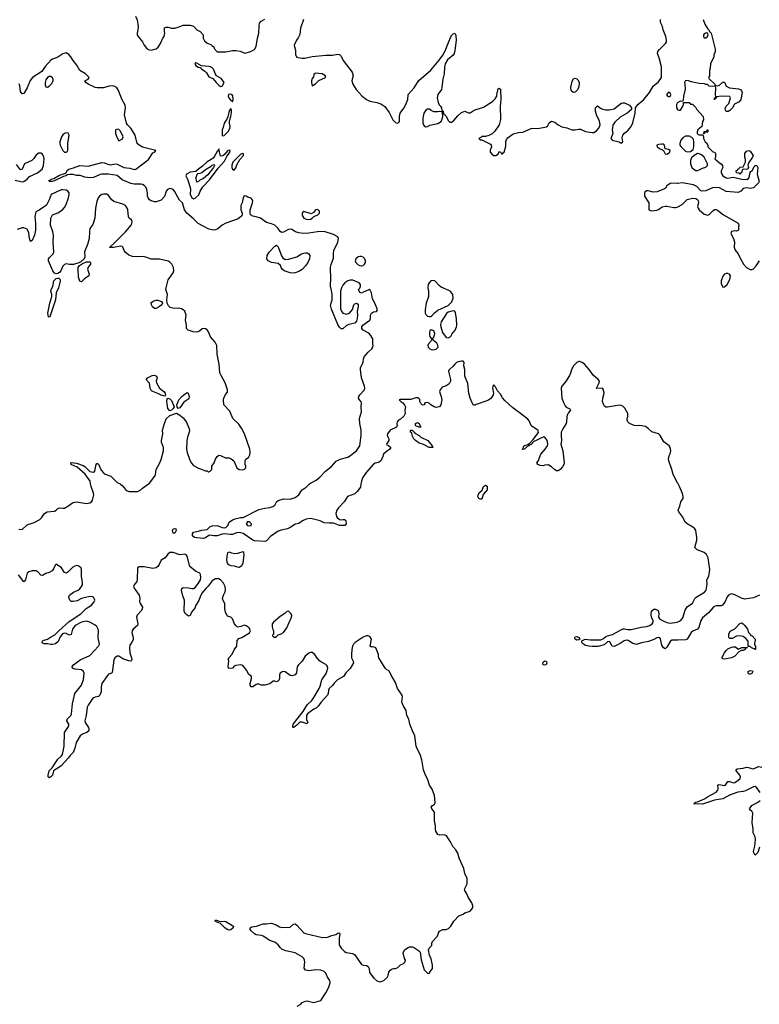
# Model space of a CAD drawing. Header units: inches. Extents: x 2396598 to 2566999, y 262085 to 451979.
# Tile 138 of 256: x 2442242 to 2450959, y 393869 to 405470. Entities that reach past the tile are written whole.
import ezdxf

# ---------------------------------------------------------------- set-up
doc = ezdxf.new("R2010")
doc.units = ezdxf.units.IN
doc.header["$MEASUREMENT"] = 0
for name, color, linetype in [('C4349', 7, 'Continuous'), ('C4359', 7, 'Continuous'), ('C4440', 7, 'Continuous'), ('C4450', 7, 'Continuous')]:
    doc.layers.add(name, color=color, linetype=linetype)

msp = doc.modelspace()

# ---------------------------------------------------------------- linework, layer by layer
at = {"layer": 'C4349', "color": 5}
for points, elevation in [([(2442230, 399466), (2442270, 399463), (2442330, 399516), (2442414, 399546), (2442479, 399581), (2442499, 399601), (2442533, 399650), (2442567, 399673), (2442650, 399678), (2442671, 399689), (2442690, 399711), (2442710, 399717), (2442750, 399713), (2442770, 399716), (2442810, 399738), (2442864, 399776), (2442890, 399786), (2442910, 399788), (2443030, 399770), (2443070, 399779), (2443090, 399790), (2443101, 399810), (2443114, 399870), (2443112, 399890), (2443083, 399970), (2443078, 400000)], 40), ([(2443425, 400000), (2443430, 399997), (2443450, 399982), (2443490, 399935), (2443510, 399919), (2443531, 399911), (2443629, 399911), (2443668, 399930), (2443689, 399950), (2443759, 400000)], 40), ([(2446264, 400000), (2446258, 399962), (2446218, 399910), (2446190, 399884), (2446107, 399853), (2446065, 399790), (2446000, 399720), (2445980, 399690), (2445966, 399650), (2445976, 399616), (2445984, 399604), (2446010, 399581), (2446030, 399575), (2446050, 399581), (2446070, 399581), (2446085, 399570), (2446091, 399530), (2446072, 399510), (2446010, 399510), (2445954, 399534), (2445937, 399537), (2445890, 399536), (2445830, 399542), (2445784, 399564), (2445690, 399590), (2445670, 399592), (2445617, 399583), (2445574, 399566), (2445530, 399532), (2445490, 399525), (2445438, 399490), (2445398, 399470), (2445324, 399456), (2445290, 399443), (2445198, 399382), (2445150, 399329), (2445130, 399320), (2445009, 399330), (2444990, 399338), (2444876, 399416), (2444830, 399427), (2444796, 399424), (2444750, 399404), (2444723, 399403), (2444652, 399412), (2444629, 399409), (2444570, 399389), (2444530, 399388), (2444484, 399396), (2444470, 399392), (2444430, 399363), (2444410, 399357), (2444330, 399363), (2444302, 399370), (2444279, 399390), (2444278, 399410), (2444290, 399433), (2444350, 399442), (2444390, 399456), (2444450, 399461), (2444484, 399496), (2444512, 399508), (2444570, 399511), (2444630, 399486), (2444650, 399483), (2444670, 399488), (2444695, 399510), (2444709, 399550), (2444750, 399576), (2444782, 399590), (2444845, 399605), (2444875, 399605), (2445062, 399698), (2445130, 399715), (2445190, 399724), (2445225, 399735), (2445249, 399751), (2445270, 399787), (2445290, 399805), (2445350, 399824), (2445430, 399820), (2445490, 399839), (2445530, 399870), (2445554, 399910), (2445572, 399930), (2445618, 399962), (2445659, 400000)], 20), ([(2445513, 393847), (2445554, 393870), (2445572, 393888), (2445610, 393907), (2445631, 393911), (2445710, 393891), (2445790, 393912), (2445850, 394005), (2445884, 394070), (2445900, 394120), (2445898, 394150), (2445870, 394188), (2445850, 394235), (2445830, 394256), (2445790, 394269), (2445734, 394274), (2445650, 394264), (2445612, 394272), (2445596, 394296), (2445603, 394370), (2445599, 394390), (2445589, 394410), (2445570, 394429), (2445490, 394474), (2445378, 394498), (2445336, 394516), (2445314, 394534), (2445287, 394570), (2445250, 394602), (2445190, 394619), (2445110, 394671), (2445090, 394680), (2445030, 394688), (2445010, 394698), (2444970, 394733), (2444960, 394750), (2444958, 394770), (2444977, 394783), (2445032, 394788), (2445110, 394818), (2445150, 394815), (2445210, 394824), (2445265, 394805), (2445302, 394782), (2445332, 394772), (2445430, 394778), (2445470, 394811), (2445490, 394815), (2445510, 394803), (2445591, 394710), (2445610, 394702), (2445810, 394656), (2445870, 394658), (2445921, 394679), (2445968, 394690), (2445990, 394705), (2446010, 394711), (2446014, 394690), (2446008, 394652), (2446008, 394570), (2446031, 394530), (2446070, 394491), (2446090, 394481), (2446167, 394467), (2446190, 394451), (2446270, 394336), (2446290, 394328), (2446330, 394325), (2446350, 394314), (2446362, 394290), (2446365, 394245), (2446416, 394176), (2446450, 394147), (2446490, 394135), (2446535, 394150), (2446574, 394186), (2446585, 394210), (2446594, 394246), (2446608, 394270), (2446630, 394285), (2446650, 394291), (2446670, 394291), (2446698, 394302), (2446730, 394332), (2446766, 394350), (2446786, 394370), (2446788, 394390), (2446778, 394410), (2446763, 394477), (2446778, 394510), (2446821, 394539), (2446836, 394544), (2446870, 394544), (2446894, 394534), (2446944, 394504), (2446962, 394482), (2446974, 394394), (2447010, 394274), (2447050, 394234), (2447070, 394234), (2447074, 394246), (2447109, 394290), (2447109, 394330), (2447090, 394406), (2447070, 394446), (2447062, 394510), (2447068, 394530), (2447098, 394562), (2447098, 394590), (2447108, 394610), (2447158, 394662), (2447175, 394690), (2447178, 394710), (2447188, 394730), (2447229, 394751), (2447270, 394751), (2447297, 394763), (2447324, 394790), (2447358, 394850), (2447418, 394910), (2447470, 394931), (2447490, 394945), (2447550, 394966), (2447572, 394988), (2447584, 395010), (2447583, 395030), (2447570, 395065), (2447527, 395130), (2447512, 395172), (2447488, 395210), (2447484, 395224), (2447509, 395271), (2447515, 395290), (2447514, 395350), (2447490, 395410), (2447477, 395470), (2447420, 395590), (2447407, 395650), (2447384, 395690), (2447348, 395728), (2447321, 395781), (2447274, 395854), (2447250, 395866), (2447190, 395861), (2447170, 395868), (2447147, 395910), (2447142, 395930), (2447142, 395970), (2447130, 396030), (2447130, 396130), (2447119, 396150), (2447099, 396170), (2447093, 396190), (2447106, 396210), (2447132, 396228), (2447137, 396243), (2447131, 396330), (2447104, 396404), (2447072, 396452), (2447053, 396513), (2447015, 396590), (2447001, 396630), (2446981, 396750), (2446961, 396810), (2446930, 396870), (2446916, 396910), (2446899, 397030), (2446870, 397089), (2446841, 397170), (2446830, 397230), (2446804, 397270), (2446795, 397330), (2446761, 397390), (2446747, 397427), (2446755, 397490), (2446750, 397510), (2446694, 397590), (2446670, 397659), (2446616, 397756), (2446602, 397790), (2446590, 397802), (2446569, 397809), (2446550, 397828), (2446475, 397950), (2446469, 397970), (2446469, 397990), (2446439, 398070), (2446410, 398079), (2446390, 398077), (2446374, 398090), (2446387, 398170), (2446370, 398201), (2446350, 398209), (2446330, 398209), (2446290, 398196), (2446196, 398130), (2446176, 398110), (2446165, 398090), (2446156, 398050), (2446151, 397990), (2446151, 397950), (2446171, 397910), (2446176, 397890), (2446136, 397824), (2446086, 397774), (2446058, 397730), (2445988, 397692), (2445949, 397651), (2445930, 397625), (2445890, 397590), (2445882, 397570), (2445877, 397530), (2445869, 397511), (2445790, 397425), (2445760, 397380), (2445739, 397361), (2445710, 397347), (2445664, 397316), (2445633, 397290), (2445622, 397270), (2445621, 397250), (2445623, 397223), (2445639, 397190), (2445630, 397175), (2445570, 397192), (2445547, 397193), (2445534, 397186), (2445510, 397159), (2445466, 397126), (2445462, 397142), (2445464, 397170), (2445582, 397318), (2445630, 397398), (2445685, 397450), (2445710, 397483), (2445772, 397590), (2445784, 397616), (2445803, 397690), (2445852, 397768), (2445861, 397790), (2445873, 397830), (2445869, 397850), (2445861, 397861), (2445850, 397873), (2445799, 397899), (2445776, 397916), (2445739, 397959), (2445722, 397990), (2445690, 398012), (2445668, 398012), (2445650, 398004), (2445605, 397970), (2445571, 397910), (2445526, 397870), (2445514, 397846), (2445504, 397776), (2445490, 397749), (2445450, 397737), (2445430, 397741), (2445370, 397786), (2445350, 397789), (2445334, 397786), (2445311, 397770), (2445305, 397750), (2445305, 397710), (2445298, 397690), (2445285, 397675), (2445270, 397669), (2445250, 397675), (2445230, 397675), (2445190, 397645), (2445130, 397629), (2445090, 397628), (2445060, 397640), (2445040, 397640), (2445030, 397638), (2444990, 397609), (2444970, 397608), (2444959, 397630), (2444959, 397650), (2444974, 397706), (2444974, 397730), (2444939, 397759), (2444920, 397800), (2444870, 397862), (2444850, 397869), (2444790, 397861), (2444768, 397852), (2444750, 397829), (2444710, 397825), (2444702, 397830), (2444699, 397850), (2444705, 397910), (2444699, 397930), (2444701, 397939), (2444705, 397950), (2444745, 397995), (2444770, 398044), (2444801, 398090), (2444804, 398156), (2444823, 398177), (2444858, 398190), (2444950, 398245), (2444962, 398270), (2444945, 398305), (2444910, 398329), (2444890, 398334), (2444850, 398319), (2444810, 398314), (2444789, 398330), (2444774, 398350), (2444749, 398410), (2444730, 398429), (2444697, 398437), (2444687, 398447), (2444667, 398490), (2444661, 398530), (2444659, 398590), (2444635, 398635), (2444634, 398650), (2444642, 398690), (2444665, 398730), (2444669, 398750), (2444664, 398790), (2444645, 398830), (2444610, 398869), (2444590, 398880), (2444550, 398880), (2444510, 398858), (2444465, 398795), (2444438, 398770), (2444390, 398712), (2444368, 398670), (2444353, 398627), (2444317, 398570), (2444305, 398535), (2444267, 398490), (2444250, 398448), (2444230, 398442), (2444192, 398472), (2444180, 398500), (2444184, 398630), (2444168, 398670), (2444158, 398710), (2444150, 398750), (2444152, 398768), (2444170, 398780), (2444230, 398777), (2444270, 398767), (2444290, 398767), (2444310, 398780), (2444351, 398829), (2444371, 398870), (2444376, 398896), (2444372, 398932), (2444364, 398950), (2444312, 398972), (2444246, 399026), (2444216, 399150), (2444204, 399164), (2444190, 399171), (2444130, 399165), (2444050, 399192), (2444010, 399190), (2443987, 399173), (2443956, 399130), (2443910, 399103), (2443886, 399050), (2443870, 399027), (2443850, 399012), (2443810, 399002), (2443710, 399025), (2443690, 399025), (2443650, 399024), (2443629, 399011), (2443627, 398870), (2443621, 398850), (2443592, 398810), (2443585, 398790), (2443591, 398770), (2443648, 398690), (2443657, 398650), (2443654, 398614), (2443657, 398597), (2443688, 398548), (2443686, 398530), (2443676, 398510), (2443626, 398454), (2443618, 398430), (2443636, 398350), (2443629, 398331), (2443581, 398290), (2443567, 398270), (2443565, 398250), (2443578, 398190), (2443578, 398162), (2443565, 398135), (2443538, 398102), (2443534, 398070), (2443540, 398010), (2443559, 397950), (2443562, 397930), (2443560, 397920), (2443550, 397910), (2443530, 397914), (2443459, 397939), (2443410, 397970), (2443390, 397970), (2443362, 397950), (2443350, 397924), (2443330, 397778), (2443325, 397770), (2443290, 397758), (2443276, 397744), (2443211, 397650), (2443202, 397610), (2443201, 397550), (2443188, 397510), (2443170, 397494), (2443130, 397486), (2443105, 397475), (2443047, 397393), (2443038, 397370), (2443027, 397270), (2443009, 397210), (2443015, 397190), (2443051, 397130), (2443057, 397110), (2443056, 397090), (2443034, 397070), (2442990, 397056), (2442955, 397030), (2442906, 396954), (2442892, 396888), (2442870, 396836), (2442838, 396802), (2442813, 396767), (2442730, 396678), (2442693, 396650), (2442651, 396629), (2442642, 396618), (2442627, 396570), (2442610, 396548), (2442590, 396536), (2442578, 396550), (2442576, 396570), (2442590, 396618), (2442625, 396655), (2442690, 396758), (2442730, 396792), (2442747, 396813), (2442765, 396910), (2442771, 397070), (2442811, 397129), (2442819, 397150), (2442820, 397170), (2442798, 397210), (2442800, 397230), (2442844, 397270), (2442854, 397290), (2442863, 397410), (2442891, 397529), (2442971, 397629), (2442994, 397694), (2443002, 397770), (2442995, 397790), (2442970, 397809), (2442897, 397817), (2442870, 397825), (2442864, 397830), (2442860, 397850), (2442875, 397870), (2442954, 397926), (2443070, 397979), (2443170, 398088), (2443183, 398110), (2443167, 398187), (2443171, 398270), (2443167, 398290), (2443150, 398319), (2443130, 398336), (2443070, 398373), (2443030, 398383), (2442969, 398371), (2442894, 398330), (2442866, 398290), (2442850, 398227), (2442830, 398218), (2442790, 398236), (2442770, 398240), (2442748, 398232), (2442720, 398200), (2442696, 398144), (2442663, 398117), (2442630, 398106), (2442610, 398106), (2442570, 398114), (2442530, 398115), (2442507, 398127), (2442510, 398150), (2442530, 398160), (2442570, 398170), (2442605, 398195), (2442657, 398223), (2442702, 398270), (2442823, 398377), (2442961, 398470), (2443027, 398533), (2443090, 398573), (2443120, 398610), (2443126, 398630), (2443121, 398650), (2443110, 398664), (2443090, 398672), (2443052, 398670), (2443018, 398662), (2442972, 398648), (2442918, 398622), (2442870, 398613), (2442850, 398614), (2442834, 398630), (2442824, 398650), (2442819, 398670), (2442829, 398690), (2442875, 398725), (2442930, 398750), (2442950, 398765), (2442972, 398790), (2442981, 398810), (2442983, 398843), (2442972, 398910), (2442972, 398990), (2442966, 399010), (2442930, 399034), (2442910, 399038), (2442890, 399032), (2442865, 399015), (2442810, 398962), (2442790, 398949), (2442770, 398955), (2442733, 399010), (2442670, 399053), (2442659, 399041), (2442642, 398998), (2442624, 398976), (2442590, 398955), (2442550, 398945), (2442510, 398920), (2442490, 398925), (2442460, 398960), (2442434, 398974), (2442390, 398974), (2442350, 398965), (2442331, 398949), (2442310, 398869), (2442303, 398857), (2442290, 398848), (2442227, 398927)], 40), ([(2450000, 398160), (2449930, 398158), (2449910, 398144), (2449870, 398075), (2449850, 398058), (2449830, 398068), (2449810, 398099), (2449794, 398174), (2449785, 398185), (2449770, 398192), (2449750, 398186), (2449715, 398165), (2449655, 398145), (2449570, 398129), (2449510, 398109), (2449470, 398118), (2449414, 398154), (2449390, 398158), (2449367, 398153), (2449319, 398121), (2449250, 398085), (2449226, 398090), (2449199, 398139), (2449190, 398144), (2449170, 398139), (2449130, 398105), (2449054, 398086), (2448990, 398084), (2448951, 398089), (2448910, 398097), (2448885, 398110), (2448869, 398130), (2448866, 398150), (2448906, 398170), (2448970, 398161), (2449090, 398161), (2449123, 398177), (2449150, 398201), (2449170, 398211), (2449230, 398224), (2449350, 398292), (2449370, 398294), (2449410, 398286), (2449450, 398286), (2449567, 398313), (2449630, 398320), (2449670, 398331), (2449697, 398350), (2449709, 398370), (2449709, 398390), (2449687, 398427), (2449684, 398470), (2449690, 398502), (2449714, 398526), (2449735, 398525), (2449766, 398510), (2449775, 398470), (2449771, 398430), (2449777, 398417), (2449787, 398407), (2449840, 398380), (2449868, 398368), (2449910, 398360), (2449990, 398372), (2450000, 398376)], 20)]:
    msp.add_lwpolyline(points, dxfattribs=dict(at, elevation=elevation))
for points, elevation in [([(2447670, 399819), (2447654, 399830), (2447643, 399850), (2447645, 399870), (2447662, 399898), (2447692, 399928), (2447710, 399971), (2447730, 399985), (2447750, 399972), (2447753, 399930), (2447705, 399875), (2447690, 399822)], 20), ([(2444950, 399554), (2444926, 399554), (2444911, 399530), (2444925, 399510), (2444950, 399505), (2444968, 399510), (2444974, 399530)], 20), ([(2444050, 399419), (2444041, 399450), (2444050, 399470), (2444070, 399475), (2444081, 399470), (2444085, 399450), (2444070, 399419)], 20), ([(2444870, 399199), (2444810, 399182), (2444778, 399178), (2444743, 399183), (2444710, 399195), (2444692, 399188), (2444686, 399174), (2444681, 399110), (2444682, 399082), (2444690, 399062), (2444710, 399045), (2444730, 399038), (2444770, 399036), (2444804, 399024), (2444830, 399021), (2444860, 399040), (2444874, 399066), (2444889, 399169), (2444884, 399190)], 40), ([(2445410, 398502), (2445390, 398498), (2445368, 398472), (2445310, 398438), (2445235, 398370), (2445219, 398350), (2445217, 398317), (2445224, 398284), (2445232, 398270), (2445234, 398230), (2445222, 398218), (2445222, 398210), (2445250, 398192), (2445270, 398202), (2445290, 398222), (2445325, 398235), (2445350, 398251), (2445390, 398305), (2445444, 398430), (2445449, 398450), (2445442, 398470)], 40), ([(2448810, 398159), (2448790, 398169), (2448784, 398190), (2448790, 398199), (2448810, 398203), (2448836, 398190), (2448842, 398170), (2448830, 398162)], 20), ([(2448430, 397863), (2448410, 397870), (2448406, 397890), (2448410, 397899), (2448430, 397915), (2448450, 397906), (2448456, 397890), (2448447, 397870)], 20), ([(2444605, 394845), (2444651, 394850), (2444670, 394844), (2444755, 394795), (2444763, 394790), (2444758, 394770), (2444730, 394748), (2444710, 394744), (2444687, 394750), (2444660, 394770), (2444610, 394819), (2444550, 394845), (2444544, 394856), (2444550, 394862)], 40)]:
    msp.add_lwpolyline(points, close=True, dxfattribs=dict(at, elevation=elevation))
at = {"layer": 'C4359', "color": 5, "elevation": 20}
for points in [[(2450000, 398376), (2450017, 398383), (2450040, 398400), (2450057, 398423), (2450086, 398514), (2450110, 398550), (2450170, 398593), (2450199, 398650), (2450214, 398666), (2450315, 398725), (2450333, 398747), (2450343, 398817), (2450341, 398870), (2450366, 398914), (2450376, 398990), (2450355, 399130), (2450337, 399170), (2450310, 399193), (2450225, 399225), (2450199, 399250), (2450224, 399336), (2450224, 399370), (2450209, 399450), (2450198, 399470), (2450176, 399490), (2450109, 399530), (2450085, 399550), (2450059, 399610), (2450009, 399670), (2450002, 399690), (2450023, 399737), (2450036, 399790), (2450060, 399830), (2450063, 399850), (2450052, 399888), (2450018, 399970), (2450002, 400000)], [(2450963, 398690), (2450890, 398659), (2450790, 398642), (2450750, 398653), (2450670, 398695), (2450630, 398703), (2450610, 398697), (2450596, 398690), (2450582, 398670), (2450553, 398607), (2450527, 398573), (2450510, 398565), (2450450, 398565), (2450430, 398557), (2450410, 398540), (2450360, 398480), (2450290, 398424), (2450268, 398390), (2450248, 398310), (2450230, 398290), (2450174, 398266), (2450155, 398250), (2450108, 398172), (2450090, 398164), (2450000, 398160)], [(2450970, 396366), (2450930, 396420), (2450910, 396433), (2450890, 396430), (2450798, 396382), (2450770, 396375), (2450707, 396370), (2450609, 396331), (2450530, 396291), (2450430, 396275), (2450290, 396226), (2450186, 396230), (2450202, 396238), (2450202, 396250), (2450230, 396254), (2450312, 396288), (2450348, 396312), (2450450, 396369), (2450470, 396390), (2450475, 396410), (2450470, 396452), (2450482, 396458), (2450550, 396448), (2450563, 396457), (2450590, 396492), (2450610, 396492), (2450650, 396477), (2450670, 396482), (2450711, 396510), (2450733, 396530), (2450739, 396550), (2450731, 396570), (2450696, 396610), (2450684, 396630), (2450697, 396643), (2450769, 396651), (2450810, 396662), (2450830, 396660), (2450870, 396646), (2450890, 396644), (2450950, 396671), (2450990, 396663)], [(2450960, 395720), (2450942, 395658), (2450910, 395624), (2450893, 395653), (2450892, 395670), (2450908, 395730), (2450914, 395810), (2450910, 395842), (2450885, 395890), (2450887, 395933), (2450874, 396010), (2450881, 396121), (2450870, 396145), (2450855, 396155), (2450845, 396170), (2450870, 396210), (2450950, 396254), (2450970, 396270)]]:
    msp.add_lwpolyline(points, dxfattribs=at)
for points in [[(2450910, 398049), (2450898, 398058), (2450866, 398070), (2450850, 398086), (2450826, 398086), (2450827, 398147), (2450800, 398180), (2450770, 398202), (2450730, 398209), (2450692, 398208), (2450640, 398180), (2450610, 398178), (2450598, 398190), (2450598, 398230), (2450616, 398264), (2450670, 398292), (2450730, 398354), (2450750, 398362), (2450770, 398352), (2450790, 398332), (2450818, 398290), (2450832, 398250), (2450854, 398226), (2450854, 398214), (2450874, 398210), (2450911, 398171), (2450911, 398149), (2450902, 398130), (2450904, 398104), (2450913, 398087), (2450914, 398050)], [(2450710, 398054), (2450753, 398073), (2450814, 398074), (2450814, 398070), (2450806, 398066), (2450794, 398066), (2450792, 398050), (2450770, 398038), (2450744, 398036), (2450717, 398023), (2450670, 397970), (2450630, 397949), (2450550, 397935), (2450530, 397938), (2450518, 397950), (2450549, 398010), (2450570, 398036), (2450590, 398055), (2450630, 398078), (2450650, 398082), (2450680, 398080)], [(2450850, 397758), (2450840, 397760), (2450828, 397770), (2450829, 397790), (2450850, 397802), (2450878, 397798), (2450882, 397790), (2450870, 397768)]]:
    msp.add_lwpolyline(points, close=True, dxfattribs=at)
at = {"layer": 'C4440', "color": 5}
for points, elevation in [([(2443606, 405510), (2443627, 405467), (2443639, 405390), (2443636, 405350), (2443626, 405310), (2443628, 405290), (2443639, 405270), (2443690, 405210), (2443709, 405169), (2443736, 405136), (2443760, 405120), (2443790, 405111), (2443850, 405126), (2443875, 405145), (2443902, 405190), (2443929, 405251), (2443944, 405270), (2443954, 405310), (2443949, 405331), (2443950, 405374), (2443970, 405382), (2443990, 405382), (2444030, 405371), (2444070, 405371), (2444110, 405381), (2444170, 405405), (2444190, 405406), (2444250, 405405), (2444290, 405392), (2444330, 405352), (2444370, 405332), (2444405, 405290), (2444405, 405250), (2444420, 405220), (2444450, 405192), (2444496, 405176), (2444510, 405162), (2444531, 405151), (2444534, 405130), (2444570, 405092), (2444670, 405091), (2444750, 405107), (2444790, 405107), (2444839, 405099), (2444896, 405076), (2444954, 405090), (2445010, 405119), (2445030, 405152), (2445045, 405250), (2445061, 405310), (2445064, 405396), (2445069, 405430), (2445086, 405454), (2445130, 405476)], 20), ([(2445585, 405470), (2445553, 405370), (2445543, 405297), (2445523, 405257), (2445504, 405230), (2445477, 405170), (2445479, 405150), (2445492, 405112), (2445494, 405054), (2445500, 405040), (2445510, 405028), (2445524, 405024), (2445570, 405016), (2445604, 405016), (2445690, 405035), (2445850, 405053), (2445930, 405051), (2445990, 405063), (2446010, 405061), (2446030, 405038), (2446056, 404990), (2446161, 404850), (2446171, 404810), (2446159, 404770), (2446158, 404750), (2446170, 404710), (2446207, 404647), (2446277, 404570), (2446331, 404530), (2446370, 404510), (2446450, 404495), (2446499, 404479), (2446547, 404447), (2446597, 404377), (2446638, 404290), (2446670, 404257), (2446690, 404251), (2446710, 404258), (2446719, 404270), (2446719, 404330), (2446725, 404370), (2446770, 404427), (2446794, 404470), (2446815, 404530), (2446822, 404590), (2446893, 404667), (2446930, 404730), (2446948, 404752), (2447086, 404874), (2447186, 404994), (2447228, 405052), (2447257, 405103), (2447310, 405242), (2447330, 405282), (2447350, 405302), (2447372, 405312), (2447384, 405284), (2447386, 405230), (2447370, 405106), (2447361, 405070), (2447351, 405050), (2447284, 404996), (2447258, 404950), (2447248, 404910), (2447243, 404830), (2447230, 404770), (2447219, 404670), (2447212, 404648), (2447171, 404590), (2447165, 404570), (2447164, 404550), (2447175, 404495), (2447187, 404467), (2447202, 404450), (2447212, 404430), (2447218, 404398), (2447232, 404392), (2447238, 404358), (2447250, 404354), (2447270, 404334), (2447290, 404282), (2447310, 404262), (2447330, 404262), (2447357, 404283), (2447404, 404336), (2447450, 404378), (2447490, 404392), (2447530, 404372), (2447550, 404372), (2447598, 404402), (2447710, 404439), (2447814, 404506), (2447844, 404536), (2447864, 404570), (2447870, 404614), (2447878, 404630), (2447878, 404650), (2447890, 404662), (2447910, 404652), (2447911, 404531), (2447903, 404450), (2447908, 404292), (2447891, 404229), (2447843, 404157), (2447810, 404124), (2447770, 404104), (2447730, 404094), (2447690, 404094), (2447678, 404082), (2447654, 404070), (2447670, 404054), (2447690, 404054), (2447790, 404002), (2447798, 403990), (2447801, 403970), (2447787, 403933), (2447788, 403910), (2447810, 403883), (2447830, 403870), (2447854, 403870), (2447884, 403890), (2447890, 403912), (2447910, 403912), (2447922, 403890), (2447932, 403890), (2447939, 403901), (2447951, 403910), (2447970, 403978), (2447972, 404030), (2447981, 404059), (2447999, 404081), (2448056, 404124), (2448119, 404141), (2448170, 404146), (2448270, 404188), (2448290, 404191), (2448350, 404186), (2448450, 404207), (2448464, 404216), (2448484, 404256), (2448510, 404272), (2448550, 404263), (2448587, 404230), (2448630, 404206), (2448690, 404196), (2448750, 404173), (2448788, 404170), (2448830, 404180), (2448850, 404180), (2448910, 404152), (2448990, 404140), (2449010, 404141), (2449039, 404161), (2449067, 404190), (2449082, 404230), (2449075, 404275), (2449041, 404350), (2449029, 404390), (2449029, 404430), (2449050, 404454), (2449086, 404426), (2449110, 404416), (2449150, 404406), (2449190, 404406), (2449250, 404418), (2449330, 404485), (2449350, 404491), (2449370, 404491), (2449430, 404462), (2449452, 404432), (2449452, 404410), (2449402, 404370), (2449318, 404322), (2449258, 404262), (2449234, 404226), (2449225, 404170), (2449231, 404130), (2449208, 404070), (2449225, 404050), (2449309, 404029), (2449330, 404015), (2449351, 404030), (2449344, 404076), (2449352, 404108), (2449369, 404131), (2449412, 404168), (2449450, 404211), (2449470, 404256), (2449496, 404370), (2449498, 404430), (2449529, 404470), (2449598, 404530), (2449665, 404610), (2449710, 404685), (2449770, 404736), (2449808, 404790), (2449805, 404915), (2449779, 405019), (2449758, 405070), (2449765, 405095), (2449781, 405119), (2449855, 405190), (2449865, 405210), (2449867, 405230), (2449856, 405270), (2449825, 405350), (2449819, 405390), (2449799, 405430), (2449794, 405450), (2449794, 405470)], 20), ([(2445659, 400000), (2445670, 400010), (2445735, 400045), (2445780, 400080), (2445848, 400152), (2445915, 400205), (2445973, 400267), (2446017, 400290), (2446110, 400315), (2446130, 400325), (2446210, 400390), (2446250, 400450), (2446266, 400570), (2446267, 400633), (2446251, 400710), (2446248, 400770), (2446269, 400849), (2446267, 400910), (2446272, 400950), (2446267, 400967), (2446245, 400990), (2446236, 401010), (2446239, 401030), (2446249, 401050), (2446306, 401110), (2446309, 401130), (2446307, 401150), (2446270, 401250), (2446257, 401350), (2446259, 401370), (2446289, 401430), (2446292, 401470), (2446302, 401498), (2446347, 401553), (2446393, 401590), (2446405, 401610), (2446409, 401630), (2446404, 401650), (2446404, 401710), (2446394, 401730), (2446381, 401750), (2446355, 401775), (2446289, 401810), (2446276, 401830), (2446275, 401850), (2446288, 401872), (2446369, 401930), (2446377, 401950), (2446377, 401990), (2446388, 402012), (2446410, 402027), (2446449, 402031), (2446457, 402050), (2446430, 402121), (2446400, 402180), (2446387, 402250), (2446370, 402289), (2446296, 402264), (2446270, 402249), (2446255, 402255), (2446242, 402270), (2446235, 402290), (2446252, 402308), (2446259, 402330), (2446258, 402350), (2446241, 402370), (2446170, 402401), (2446138, 402402), (2446110, 402394), (2446073, 402370), (2446050, 402341), (2446033, 402310), (2446022, 402270), (2446022, 402062), (2446034, 402034), (2446051, 402011), (2446090, 402001), (2446129, 402011), (2446165, 402055), (2446181, 402110), (2446190, 402121), (2446212, 402130), (2446230, 402118), (2446233, 402110), (2446233, 402090), (2446219, 402030), (2446225, 401990), (2446221, 401950), (2446210, 401918), (2446190, 401895), (2446120, 401880), (2446094, 401866), (2446050, 401829), (2446030, 401828), (2446010, 401848), (2445990, 401878), (2445918, 402058), (2445906, 402106), (2445923, 402170), (2445923, 402230), (2445917, 402277), (2445904, 402330), (2445904, 402350), (2445908, 402410), (2445906, 402554), (2445913, 402587), (2445940, 402660), (2445939, 402710), (2445944, 402750), (2445991, 402849), (2445997, 402870), (2445999, 402890), (2445992, 402912), (2445940, 402940), (2445830, 402974), (2445750, 402972), (2445650, 402955), (2445590, 402950), (2445530, 402959), (2445492, 402972), (2445450, 402997), (2445430, 403003), (2445410, 402997), (2445350, 402965), (2445330, 402962), (2445310, 402975), (2445289, 403010), (2445250, 403049), (2445210, 403066), (2445150, 403081), (2445079, 403130), (2445030, 403148), (2444990, 403156), (2444964, 403170), (2444957, 403190), (2444957, 403230), (2444987, 403310), (2444989, 403330), (2444983, 403350), (2444970, 403365), (2444930, 403379), (2444910, 403392), (2444890, 403394), (2444885, 403390), (2444870, 403355), (2444863, 403310), (2444850, 403281), (2444848, 403230), (2444864, 403190), (2444864, 403170), (2444860, 403160), (2444817, 403123), (2444670, 403072), (2444630, 403048), (2444576, 403004), (2444550, 402992), (2444530, 402989), (2444470, 403003), (2444347, 403067), (2444290, 403125), (2444210, 403189), (2444184, 403230), (2444159, 403310), (2444125, 403345), (2444066, 403450), (2444050, 403469), (2444030, 403477), (2444010, 403479), (2443982, 403470), (2443969, 403450), (2443950, 403388), (2443910, 403342), (2443850, 403324), (2443830, 403324), (2443790, 403335), (2443770, 403349), (2443754, 403370), (2443749, 403389), (2443749, 403430), (2443741, 403470), (2443730, 403496), (2443710, 403516), (2443690, 403527), (2443670, 403531), (2443590, 403530), (2443550, 403539), (2443450, 403584), (2443390, 403633), (2443290, 403650), (2443210, 403651), (2443190, 403647), (2443110, 403611), (2443066, 403606), (2443010, 403613), (2442953, 403633), (2442910, 403633), (2442870, 403645), (2442834, 403646), (2442800, 403640), (2442787, 403630), (2442757, 403623), (2442650, 403569), (2442624, 403564), (2442590, 403565), (2442586, 403570), (2442590, 403574), (2442615, 403590), (2442643, 403597), (2442710, 403638), (2442780, 403660), (2442791, 403669), (2442804, 403696), (2442819, 403710), (2442877, 403723), (2442950, 403751), (2443050, 403745), (2443210, 403788), (2443243, 403783), (2443270, 403770), (2443310, 403760), (2443370, 403771), (2443390, 403769), (2443470, 403729), (2443541, 403721), (2443590, 403705), (2443610, 403708), (2443759, 403821), (2443810, 403899), (2443829, 403910), (2443846, 403930), (2443690, 403967), (2443650, 403990), (2443628, 404010), (2443603, 404110), (2443551, 404191), (2443512, 404230), (2443502, 404250), (2443478, 404350), (2443490, 404430), (2443484, 404464), (2443450, 404527), (2443403, 404643), (2443386, 404666), (2443363, 404683), (2443330, 404690), (2443295, 404685), (2443230, 404665), (2443154, 404666), (2443130, 404672), (2443049, 404710), (2443021, 404730), (2443009, 404750), (2443048, 404770), (2443062, 404790), (2443016, 404830), (2442950, 404872), (2442914, 404934), (2442870, 404990), (2442845, 405030), (2442819, 405059), (2442790, 405078), (2442750, 405067), (2442690, 405027), (2442630, 405004), (2442610, 404992), (2442543, 404917), (2442502, 404858), (2442391, 404789), (2442365, 404755), (2442330, 404668), (2442290, 404600), (2442270, 404596), (2442250, 404622), (2442243, 404690), (2442235, 404715)], 20), ([(2450000, 404493), (2449992, 404488), (2449985, 404470), (2449982, 404430), (2449994, 404410), (2450000, 404407)], 20), ([(2442190, 403578), (2442270, 403559), (2442290, 403563), (2442330, 403589), (2442357, 403623), (2442450, 403667), (2442505, 403710), (2442522, 403750), (2442531, 403830), (2442528, 403850), (2442510, 403886), (2442490, 403898), (2442465, 403895), (2442433, 403870), (2442410, 403836), (2442384, 403810), (2442298, 403770), (2442270, 403709), (2442250, 403702), (2442205, 403765)], 40), ([(2450000, 403539), (2449990, 403538), (2449930, 403545), (2449910, 403540), (2449870, 403513), (2449854, 403486), (2449843, 403477), (2449757, 403443), (2449710, 403436), (2449650, 403453), (2449630, 403454), (2449610, 403439), (2449604, 403424), (2449607, 403390), (2449656, 403310), (2449658, 403230), (2449664, 403224), (2449690, 403219), (2449750, 403226), (2449770, 403234), (2449816, 403264), (2449850, 403271), (2449870, 403271), (2449950, 403255), (2449970, 403256), (2449990, 403261), (2450000, 403266)], 20), ([(2443759, 400000), (2443771, 400009), (2443835, 400090), (2443842, 400110), (2443850, 400171), (2443892, 400248), (2443909, 400289), (2443936, 400390), (2443938, 400430), (2443915, 400490), (2443912, 400510), (2443927, 400590), (2443926, 400634), (2443947, 400713), (2443970, 400765), (2444010, 400806), (2444090, 400832), (2444130, 400811), (2444170, 400778), (2444206, 400726), (2444241, 400650), (2444244, 400630), (2444241, 400610), (2444220, 400550), (2444212, 400508), (2444206, 400410), (2444214, 400370), (2444242, 400290), (2444261, 400250), (2444290, 400216), (2444350, 400185), (2444430, 400154), (2444450, 400154), (2444462, 400142), (2444470, 400142), (2444486, 400150), (2444506, 400170), (2444508, 400210), (2444535, 400250), (2444549, 400290), (2444570, 400322), (2444590, 400338), (2444610, 400336), (2444667, 400307), (2444710, 400306), (2444735, 400295), (2444765, 400270), (2444801, 400190), (2444830, 400171), (2444870, 400166), (2444890, 400172), (2444908, 400190), (2444908, 400210), (2444898, 400230), (2444898, 400270), (2444906, 400290), (2444938, 400310), (2444956, 400344), (2444959, 400370), (2444956, 400410), (2444891, 400591), (2444857, 400657), (2444824, 400704), (2444753, 400770), (2444718, 400858), (2444649, 400930), (2444644, 400990), (2444647, 401010), (2444666, 401054), (2444690, 401082), (2444692, 401110), (2444665, 401190), (2444616, 401276), (2444601, 401310), (2444593, 401410), (2444569, 401530), (2444567, 401630), (2444545, 401670), (2444492, 401732), (2444469, 401790), (2444450, 401816), (2444430, 401829), (2444410, 401832), (2444393, 401827), (2444359, 401801), (2444330, 401789), (2444286, 401790), (2444226, 401810), (2444208, 401830), (2444208, 401870), (2444197, 401930), (2444205, 401990), (2444190, 402034), (2444170, 402053), (2444150, 402064), (2444110, 402070), (2444068, 402068), (2444017, 402077), (2443997, 402097), (2443981, 402130), (2443977, 402170), (2443983, 402230), (2443966, 402290), (2443967, 402310), (2443990, 402405), (2444052, 402488), (2444059, 402510), (2444054, 402550), (2444034, 402590), (2444012, 402612), (2443990, 402624), (2443890, 402649), (2443790, 402649), (2443730, 402672), (2443690, 402681), (2443616, 402676), (2443570, 402679), (2443530, 402695), (2443486, 402730), (2443472, 402750), (2443458, 402790), (2443450, 402797), (2443430, 402801), (2443346, 402786), (2443306, 402786), (2443304, 402790), (2443360, 402840), (2443487, 402970), (2443554, 403050), (2443565, 403070), (2443569, 403090), (2443559, 403110), (2443533, 403133), (2443526, 403146), (2443516, 403230), (2443510, 403250), (2443490, 403279), (2443458, 403298), (2443350, 403329), (2443327, 403347), (2443290, 403400), (2443270, 403412), (2443230, 403414), (2443210, 403409), (2443183, 403390), (2443168, 403370), (2443151, 403329), (2443134, 403250), (2443126, 403130), (2443105, 403055), (2443070, 403010), (2443063, 402970), (2443059, 402890), (2443039, 402821), (2443005, 402735), (2443010, 402670), (2443002, 402650), (2442964, 402616), (2442937, 402603), (2442875, 402585), (2442830, 402584), (2442790, 402594), (2442770, 402584), (2442750, 402565), (2442725, 402510), (2442710, 402490), (2442690, 402478), (2442670, 402476), (2442650, 402483), (2442631, 402510), (2442580, 402630), (2442582, 402650), (2442592, 402668), (2442635, 402710), (2442646, 402730), (2442637, 402850), (2442640, 402930), (2442632, 402970), (2442605, 403050), (2442609, 403131), (2442629, 403171), (2442690, 403195), (2442747, 403230), (2442770, 403255), (2442790, 403291), (2442818, 403370), (2442825, 403410), (2442823, 403430), (2442810, 403449), (2442790, 403461), (2442746, 403466), (2442730, 403463), (2442611, 403410), (2442591, 403349), (2442557, 403283), (2442473, 403227), (2442430, 403204), (2442421, 403150), (2442429, 403070), (2442429, 402989), (2442417, 402930), (2442390, 402867), (2442370, 402855), (2442359, 402890), (2442350, 402957), (2442330, 403003), (2442290, 403019), (2442270, 403019), (2442210, 402997)], 40), ([(2450000, 400003), (2449942, 400110), (2449929, 400170), (2449893, 400270), (2449889, 400290), (2449896, 400330), (2449907, 400353), (2449915, 400390), (2449908, 400430), (2449896, 400450), (2449834, 400494), (2449790, 400570), (2449770, 400590), (2449694, 400614), (2449650, 400653), (2449616, 400676), (2449550, 400689), (2449530, 400686), (2449486, 400690), (2449429, 400710), (2449409, 400730), (2449402, 400750), (2449402, 400770), (2449409, 400791), (2449409, 400830), (2449374, 400894), (2449350, 400918), (2449330, 400925), (2449310, 400926), (2449170, 400904), (2449150, 400905), (2449135, 400915), (2449121, 400941), (2449111, 400971), (2449115, 401010), (2449130, 401070), (2449124, 401110), (2449110, 401130), (2449044, 401124), (2449042, 401130), (2449073, 401190), (2449077, 401210), (2449061, 401230), (2449002, 401282), (2448955, 401350), (2448899, 401410), (2448870, 401432), (2448841, 401441), (2448830, 401441), (2448810, 401431), (2448770, 401392), (2448750, 401355), (2448734, 401306), (2448721, 401279), (2448676, 401204), (2448633, 401150), (2448624, 401130), (2448633, 401010), (2448650, 400959), (2448670, 400921), (2448684, 400904), (2448726, 400886), (2448734, 400870), (2448706, 400834), (2448694, 400810), (2448689, 400790), (2448688, 400732), (2448683, 400710), (2448644, 400650), (2448624, 400610), (2448622, 400570), (2448627, 400513), (2448621, 400470), (2448642, 400390), (2448659, 400250), (2448655, 400230), (2448638, 400202), (2448610, 400169), (2448590, 400154), (2448570, 400154), (2448550, 400164), (2448510, 400203), (2448470, 400223), (2448430, 400221), (2448410, 400215), (2448376, 400216), (2448348, 400228), (2448340, 400240), (2448338, 400250), (2448353, 400267), (2448383, 400350), (2448437, 400410), (2448463, 400450), (2448466, 400470), (2448458, 400510), (2448430, 400549), (2448410, 400552), (2448390, 400544), (2448330, 400510), (2448301, 400499), (2448270, 400466), (2448250, 400455), (2448244, 400456), (2448242, 400450), (2448221, 400439), (2448190, 400409), (2448166, 400406), (2448187, 400453), (2448236, 400464), (2448235, 400470), (2448257, 400483), (2448295, 400525), (2448355, 400605), (2448352, 400630), (2448279, 400679), (2448269, 400690), (2448245, 400745), (2448230, 400761), (2448145, 400830), (2448055, 400895), (2447961, 400981), (2447934, 401014), (2447910, 401056), (2447875, 401095), (2447850, 401144), (2447836, 401156), (2447830, 401169), (2447819, 401150), (2447815, 401130), (2447827, 401070), (2447824, 401050), (2447812, 401028), (2447793, 401007), (2447758, 400982), (2447623, 400937), (2447610, 400926), (2447590, 400926), (2447574, 400954), (2447552, 401010), (2447537, 401070), (2447525, 401185), (2447488, 401270), (2447488, 401350), (2447475, 401390), (2447479, 401430), (2447470, 401448), (2447448, 401448), (2447410, 401439), (2447390, 401429), (2447370, 401412), (2447352, 401388), (2447307, 401350), (2447301, 401339), (2447297, 401330), (2447299, 401310), (2447321, 401230), (2447318, 401210), (2447302, 401178), (2447270, 401154), (2447222, 401138), (2447196, 401110), (2447191, 401090), (2447201, 401050), (2447211, 401030), (2447219, 400990), (2447205, 400930), (2447190, 400908), (2447150, 400902), (2447126, 400910), (2447086, 400930), (2447066, 400950), (2447050, 400958), (2447024, 400956), (2447014, 400950), (2447014, 400930), (2446990, 400928), (2446970, 400946), (2446958, 400970), (2446956, 400996), (2446948, 401008), (2446935, 401015), (2446910, 401013), (2446850, 400996), (2446725, 400995), (2446714, 400990), (2446734, 400970), (2446757, 400957), (2446783, 400923), (2446787, 400910), (2446781, 400870), (2446784, 400830), (2446770, 400799), (2446730, 400762), (2446705, 400750), (2446691, 400730), (2446687, 400707), (2446692, 400688), (2446682, 400670), (2446610, 400633), (2446576, 400590), (2446573, 400570), (2446591, 400530), (2446591, 400510), (2446565, 400470), (2446570, 400462), (2446590, 400452), (2446616, 400430), (2446606, 400410), (2446561, 400379), (2446531, 400350), (2446516, 400310), (2446493, 400267), (2446470, 400252), (2446430, 400245), (2446410, 400234), (2446325, 400135), (2446281, 400070), (2446269, 400031), (2446264, 400000)], 20), ([(2443078, 400000), (2443074, 400034), (2443015, 400115), (2442918, 400198), (2442850, 400230), (2442844, 400250), (2442849, 400251), (2442910, 400246), (2442990, 400217), (2443010, 400206), (2443068, 400148), (2443090, 400141), (2443110, 400140), (2443128, 400152), (2443142, 400230), (2443150, 400242), (2443159, 400239), (2443170, 400234), (2443201, 400161), (2443228, 400130), (2443250, 400116), (2443316, 400090), (2443390, 400017), (2443425, 400000)], 40)]:
    msp.add_lwpolyline(points, dxfattribs=dict(at, elevation=elevation))
for points, elevation in [([(2444310, 404961), (2444306, 404950), (2444316, 404930), (2444344, 404910), (2444367, 404907), (2444380, 404900), (2444386, 404890), (2444424, 404864), (2444443, 404843), (2444470, 404796), (2444518, 404778), (2444556, 404730), (2444590, 404697), (2444610, 404684), (2444630, 404686), (2444650, 404730), (2444643, 404743), (2444616, 404776), (2444562, 404810), (2444550, 404828), (2444527, 404887), (2444507, 404907), (2444490, 404916), (2444470, 404919), (2444385, 404925), (2444330, 404958)], 20), ([(2442610, 404800), (2442590, 404800), (2442570, 404788), (2442550, 404761), (2442541, 404730), (2442542, 404702), (2442550, 404678), (2442570, 404675), (2442590, 404687), (2442622, 404718), (2442635, 404750), (2442636, 404770), (2442630, 404785)], 40), ([(2445730, 404839), (2445724, 404836), (2445710, 404822), (2445703, 404797), (2445690, 404777), (2445683, 404750), (2445682, 404730), (2445690, 404692), (2445710, 404702), (2445728, 404712), (2445768, 404752), (2445848, 404790), (2445846, 404810), (2445806, 404830)], 20), ([(2448770, 404612), (2448750, 404625), (2448738, 404650), (2448737, 404670), (2448754, 404746), (2448769, 404771), (2448790, 404779), (2448810, 404772), (2448821, 404761), (2448834, 404734), (2448836, 404710), (2448829, 404671), (2448817, 404643), (2448790, 404616)], 20), ([(2444732, 404592), (2444702, 404590), (2444700, 404570), (2444708, 404550), (2444730, 404518), (2444737, 404517), (2444750, 404503), (2444759, 404530), (2444753, 404573), (2444745, 404585)], 20), ([(2449890, 404614), (2449870, 404593), (2449870, 404582), (2449878, 404570), (2449890, 404563), (2449910, 404566), (2449916, 404584), (2449910, 404608)], 20), ([(2444730, 404422), (2444710, 404396), (2444695, 404325), (2444683, 404297), (2444650, 404250), (2444640, 404200), (2444630, 404170), (2444627, 404127), (2444630, 404101), (2444650, 404107), (2444702, 404158), (2444720, 404190), (2444722, 404210), (2444713, 404250), (2444714, 404270), (2444717, 404290), (2444732, 404328), (2444738, 404378), (2444738, 404398)], 20), ([(2447070, 404414), (2447050, 404414), (2447030, 404402), (2447007, 404370), (2446995, 404310), (2446995, 404255), (2447003, 404230), (2447010, 404218), (2447030, 404207), (2447050, 404211), (2447075, 404225), (2447170, 404245), (2447209, 404270), (2447219, 404290), (2447229, 404330), (2447227, 404367), (2447222, 404382), (2447190, 404388), (2447170, 404382), (2447123, 404383), (2447090, 404398)], 20), ([(2443390, 404180), (2443370, 404170), (2443370, 404130), (2443385, 404085), (2443410, 404042), (2443454, 404066), (2443460, 404090), (2443430, 404158), (2443410, 404177)], 40), ([(2442790, 404136), (2442770, 404130), (2442749, 404111), (2442734, 404090), (2442713, 404030), (2442713, 404010), (2442719, 403990), (2442750, 403927), (2442770, 403907), (2442790, 403907), (2442805, 403915), (2442810, 403934), (2442810, 404010), (2442824, 404110), (2442812, 404132)], 40), ([(2444590, 403949), (2444584, 403930), (2444570, 403918), (2444538, 403862), (2444521, 403839), (2444499, 403821), (2444450, 403796), (2444398, 403742), (2444349, 403710), (2444319, 403681), (2444250, 403672), (2444207, 403650), (2444200, 403630), (2444222, 403582), (2444256, 403476), (2444251, 403410), (2444270, 403373), (2444290, 403357), (2444310, 403366), (2444353, 403407), (2444370, 403450), (2444401, 403499), (2444478, 403582), (2444581, 403719), (2444656, 403804), (2444683, 403857), (2444717, 403910), (2444722, 403930), (2444710, 403934), (2444690, 403926), (2444657, 403883), (2444636, 403864), (2444610, 403861)], 20), ([(2449810, 404003), (2449770, 403999), (2449751, 403990), (2449757, 403970), (2449790, 403948), (2449817, 403937), (2449828, 403928), (2449850, 403891), (2449870, 403887), (2449890, 403896), (2449904, 403910), (2449908, 403930), (2449890, 403939), (2449848, 403948), (2449842, 403990), (2449837, 403997), (2449830, 404002)], 20), ([(2444870, 403893), (2444850, 403886), (2444753, 403790), (2444744, 403756), (2444744, 403730), (2444750, 403708), (2444770, 403696), (2444790, 403723), (2444802, 403758), (2444837, 403823), (2444881, 403870), (2444881, 403890)], 20), ([(2444330, 403554), (2444325, 403570), (2444320, 403610), (2444332, 403650), (2444342, 403658), (2444370, 403661), (2444390, 403670), (2444430, 403703), (2444498, 403742), (2444510, 403755), (2444530, 403763), (2444537, 403757), (2444539, 403750), (2444527, 403730), (2444458, 403642), (2444410, 403598), (2444363, 403577), (2444350, 403564)], 20), ([(2445754, 403234), (2445730, 403228), (2445704, 403196), (2445677, 403183), (2445590, 403208), (2445580, 403200), (2445572, 403190), (2445572, 403170), (2445578, 403150), (2445592, 403130), (2445630, 403116), (2445670, 403121), (2445688, 403130), (2445709, 403151), (2445755, 403170), (2445775, 403190), (2445774, 403214)], 20), ([(2445370, 402645), (2445410, 402647), (2445510, 402677), (2445564, 402710), (2445590, 402720), (2445610, 402724), (2445630, 402721), (2445650, 402710), (2445661, 402690), (2445659, 402650), (2445639, 402610), (2445610, 402569), (2445570, 402527), (2445530, 402502), (2445490, 402487), (2445470, 402483), (2445430, 402487), (2445358, 402510), (2445335, 402530), (2445322, 402550), (2445314, 402574), (2445290, 402598), (2445210, 402609), (2445169, 402630), (2445155, 402650), (2445158, 402690), (2445182, 402730), (2445250, 402802), (2445270, 402812), (2445290, 402794), (2445326, 402686), (2445343, 402663)], 20), ([(2446250, 402680), (2446230, 402675), (2446202, 402650), (2446196, 402630), (2446203, 402610), (2446230, 402583), (2446250, 402572), (2446270, 402569), (2446290, 402573), (2446307, 402590), (2446318, 402610), (2446319, 402630), (2446310, 402650), (2446289, 402670), (2446270, 402678)], 20), ([(2442970, 402379), (2442950, 402389), (2442936, 402436), (2442930, 402530), (2442932, 402550), (2442946, 402574), (2442982, 402598), (2443030, 402618), (2443070, 402617), (2443076, 402610), (2443076, 402590), (2443048, 402552), (2443041, 402530), (2443059, 402470), (2443055, 402450), (2443004, 402416)], 40), ([(2442590, 401965), (2442583, 401970), (2442574, 402010), (2442598, 402130), (2442620, 402210), (2442622, 402230), (2442610, 402270), (2442613, 402290), (2442634, 402326), (2442646, 402394), (2442670, 402421), (2442690, 402426), (2442703, 402423), (2442717, 402410), (2442718, 402390), (2442700, 402310), (2442672, 402250), (2442662, 402170), (2442610, 402003), (2442596, 401970)], 40), ([(2447130, 402397), (2447088, 402392), (2447066, 402370), (2447056, 402350), (2447051, 402310), (2447061, 402270), (2447062, 402210), (2447031, 402129), (2447019, 402050), (2447021, 402010), (2447030, 401998), (2447050, 401978), (2447070, 401971), (2447090, 401971), (2447130, 402016), (2447170, 402046), (2447290, 402101), (2447334, 402146), (2447352, 402190), (2447347, 402230), (2447323, 402263), (2447300, 402280), (2447210, 402318), (2447190, 402333)], 20), ([(2443850, 402067), (2443830, 402068), (2443806, 402086), (2443794, 402110), (2443793, 402130), (2443799, 402141), (2443821, 402159), (2443850, 402164), (2443870, 402164), (2443912, 402150), (2443926, 402130), (2443916, 402110), (2443879, 402081)], 40), ([(2447350, 402041), (2447290, 402024), (2447271, 402009), (2447211, 401910), (2447202, 401878), (2447205, 401850), (2447224, 401784), (2447267, 401727), (2447290, 401720), (2447310, 401728), (2447330, 401749), (2447336, 401764), (2447373, 401810), (2447391, 401849), (2447394, 401866), (2447389, 401950), (2447377, 402017), (2447370, 402035)], 20), ([(2447090, 401815), (2447077, 401803), (2447070, 401786), (2447070, 401754), (2447075, 401735), (2447090, 401712), (2447110, 401714), (2447129, 401750), (2447134, 401774), (2447122, 401802)], 20), ([(2447110, 401706), (2447098, 401702), (2447094, 401690), (2447059, 401650), (2447051, 401630), (2447056, 401610), (2447075, 401590), (2447090, 401582), (2447110, 401580), (2447150, 401588), (2447174, 401610), (2447170, 401635), (2447158, 401658), (2447118, 401690)], 20), ([(2443950, 401034), (2443910, 401044), (2443870, 401066), (2443810, 401087), (2443797, 401097), (2443779, 401130), (2443770, 401186), (2443740, 401220), (2443738, 401230), (2443748, 401250), (2443803, 401277), (2443830, 401283), (2443856, 401270), (2443863, 401250), (2443851, 401210), (2443855, 401190), (2443889, 401129), (2443940, 401090), (2443955, 401070), (2443961, 401050)], 40), ([(2444110, 400888), (2444098, 400910), (2444095, 400930), (2444119, 400990), (2444153, 401030), (2444210, 401076), (2444228, 401068), (2444239, 401030), (2444236, 401004), (2444178, 400962), (2444130, 400898)], 40), ([(2444010, 400862), (2443988, 400888), (2443977, 400970), (2443981, 400999), (2443989, 401011), (2444010, 401001), (2444030, 400981), (2444062, 400910), (2444051, 400889), (2444030, 400869)], 40), ([(2446970, 400668), (2446948, 400668), (2446910, 400686), (2446906, 400690), (2446906, 400710), (2446930, 400725), (2446951, 400710), (2446962, 400682), (2446974, 400670)], 20), ([(2447110, 400429), (2447066, 400430), (2447003, 400463), (2446950, 400482), (2446908, 400510), (2446888, 400530), (2446868, 400570), (2446862, 400602), (2446846, 400610), (2446847, 400633), (2446870, 400634), (2446878, 400618), (2446894, 400610), (2446898, 400598), (2446950, 400572), (2446970, 400552), (2447051, 400511), (2447102, 400450)], 20)]:
    msp.add_lwpolyline(points, close=True, dxfattribs=dict(at, elevation=elevation))
at = {"layer": 'C4450', "color": 5, "elevation": 20}
for points in [[(2450299, 405470), (2450317, 405417), (2450350, 405365), (2450365, 405350), (2450372, 405330), (2450391, 405311), (2450437, 405123), (2450438, 405090), (2450425, 405055), (2450422, 405030), (2450385, 404950), (2450380, 404900), (2450371, 404870), (2450372, 404810), (2450362, 404790), (2450370, 404774), (2450434, 404710), (2450438, 404698), (2450470, 404692), (2450490, 404698), (2450530, 404732), (2450550, 404734), (2450568, 404688), (2450607, 404667), (2450715, 404655), (2450745, 404645), (2450756, 404610), (2450743, 404530), (2450720, 404500), (2450667, 404473), (2450642, 404430), (2450610, 404398), (2450591, 404389), (2450569, 404389), (2450558, 404410), (2450562, 404430), (2450569, 404450), (2450598, 404482), (2450605, 404495), (2450618, 404550), (2450610, 404566), (2450510, 404569), (2450458, 404562), (2450450, 404546), (2450438, 404542), (2450430, 404526), (2450429, 404550), (2450446, 404554), (2450448, 404570), (2450444, 404584), (2450447, 404667), (2450442, 404682), (2450370, 404688), (2450350, 404706), (2450330, 404706), (2450315, 404715), (2450256, 404716), (2450210, 404724), (2450157, 404737), (2450126, 404750), (2450090, 404755), (2450076, 404730), (2450083, 404710), (2450087, 404650), (2450066, 404570), (2450060, 404520), (2450054, 404506), (2450030, 404508), (2450000, 404493)], [(2450000, 404407), (2450010, 404402), (2450030, 404405), (2450058, 404450), (2450066, 404470), (2450066, 404494), (2450132, 404492), (2450150, 404474), (2450170, 404474), (2450210, 404434), (2450222, 404410), (2450296, 404330), (2450301, 404290), (2450291, 404270), (2450281, 404210), (2450236, 404170), (2450227, 404150), (2450227, 404127), (2450237, 404117), (2450250, 404111), (2450294, 404114), (2450302, 404090), (2450302, 404070), (2450322, 404030), (2450337, 404017), (2450354, 403990), (2450354, 403970), (2450410, 403914), (2450434, 403910), (2450442, 403890), (2450442, 403850), (2450434, 403830), (2450490, 403782), (2450511, 403771), (2450525, 403750), (2450531, 403730), (2450511, 403690), (2450511, 403670), (2450516, 403650), (2450531, 403630), (2450570, 403607), (2450584, 403604), (2450650, 403616), (2450754, 403590), (2450812, 403588), (2450830, 403599), (2450839, 403610), (2450853, 403670), (2450859, 403681), (2450874, 403690), (2450900, 403740), (2450910, 403751), (2450930, 403751), (2450941, 403730), (2450935, 403650), (2450956, 403564), (2450951, 403549), (2450890, 403490), (2450850, 403481), (2450810, 403487), (2450770, 403479), (2450741, 403450), (2450710, 403435), (2450570, 403447), (2450490, 403487), (2450454, 403494), (2450407, 403487), (2450330, 403454), (2450289, 403449), (2450270, 403454), (2450224, 403504), (2450183, 403523), (2450050, 403547), (2450000, 403539)], [(2450000, 403266), (2450050, 403292), (2450110, 403351), (2450170, 403366), (2450210, 403362), (2450231, 403351), (2450237, 403337), (2450241, 403310), (2450231, 403270), (2450239, 403250), (2450251, 403230), (2450310, 403179), (2450352, 403168), (2450370, 403176), (2450410, 403218), (2450430, 403232), (2450450, 403232), (2450465, 403225), (2450538, 403170), (2450711, 403071), (2450718, 403050), (2450712, 403030), (2450714, 402990), (2450690, 402978), (2450670, 402982), (2450630, 402974), (2450623, 402950), (2450654, 402890), (2450668, 402850), (2450664, 402790), (2450676, 402756), (2450711, 402711), (2450739, 402650), (2450774, 402590), (2450807, 402550), (2450850, 402528), (2450870, 402528), (2450890, 402536), (2450924, 402570), (2450963, 402630)], [(2450002, 400000), (2450000, 400003)]]:
    msp.add_lwpolyline(points, dxfattribs=at)
for points in [[(2450334, 405314), (2450310, 405301), (2450302, 405290), (2450302, 405270), (2450310, 405255), (2450330, 405254), (2450349, 405270), (2450355, 405290), (2450349, 405309)], [(2450090, 404097), (2450060, 404080), (2450035, 404050), (2450022, 404010), (2450024, 403990), (2450034, 403974), (2450090, 403919), (2450110, 403912), (2450150, 403917), (2450178, 403942), (2450186, 403970), (2450189, 404029), (2450183, 404063), (2450163, 404083), (2450137, 404097)], [(2450306, 404126), (2450310, 404154), (2450342, 404158), (2450346, 404170), (2450352, 404170), (2450354, 404150), (2450350, 404146), (2450318, 404142), (2450310, 404126)], [(2450230, 403893), (2450190, 403869), (2450160, 403840), (2450150, 403810), (2450150, 403770), (2450164, 403730), (2450190, 403704), (2450210, 403693), (2450229, 403691), (2450250, 403699), (2450290, 403721), (2450329, 403731), (2450348, 403750), (2450349, 403770), (2450309, 403849), (2450277, 403877), (2450249, 403889)], [(2450810, 403704), (2450772, 403708), (2450758, 403702), (2450750, 403666), (2450738, 403662), (2450730, 403648), (2450722, 403662), (2450690, 403666), (2450688, 403692), (2450702, 403698), (2450706, 403710), (2450722, 403718), (2450728, 403732), (2450770, 403734), (2450798, 403790), (2450796, 403824), (2450789, 403850), (2450790, 403894), (2450810, 403922), (2450834, 403930), (2450850, 403922), (2450880, 403880), (2450885, 403870), (2450878, 403850), (2450835, 403785), (2450825, 403755), (2450831, 403729), (2450822, 403710)], [(2450590, 402481), (2450570, 402479), (2450547, 402470), (2450530, 402449), (2450509, 402391), (2450510, 402362), (2450525, 402325), (2450530, 402319), (2450550, 402321), (2450580, 402350), (2450612, 402410), (2450619, 402450), (2450609, 402470)]]:
    msp.add_lwpolyline(points, close=True, dxfattribs=at)

doc.saveas('drawing.dxf')
